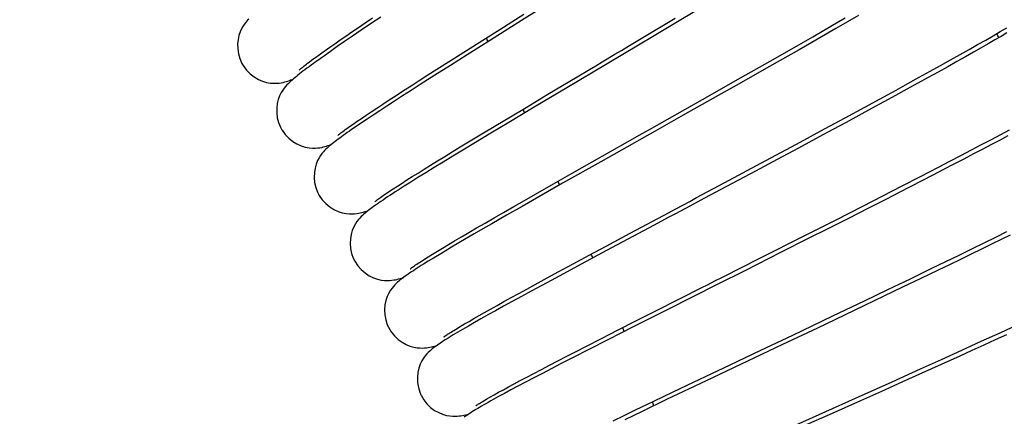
# Model space of a CAD drawing. Extents: x -559 to 3265, y -113 to 867.
# Tile 46 of 69: x 2943 to 2972, y 522 to 533. Entities that reach past the tile are written whole.
import ezdxf

# ---------------------------------------------------------------- set-up
doc = ezdxf.new("R2010")
doc.units = 0
doc.header["$LTSCALE"] = 2
doc.header["$MEASUREMENT"] = 0
doc.layers.get('0').update_dxf_attribs({"linetype": 'CONTINUOUS'})
doc.layers.get('DEFPOINTS').update_dxf_attribs({"linetype": 'CONTINUOUS'})
doc.layers.add('COSTRUZIONE', color=4, linetype='CONTINUOUS', lineweight=13)
doc.styles.add('ISO', font='tahoma.ttf')
doc.dimstyles.new('ISO-25', dxfattribs={"dimtxt": 20, "dimasz": 4, "dimexe": 1, "dimexo": 1.5, "dimgap": 1.5, "dimtad": 1, "dimdec": 0, "dimtxsty": 'ISO', "dimcen": 2.5, "dimclrd": 7, "dimclre": 7, "dimclrt": 7, "dimadec": 0, "dimazin": 0, "dimtfac": 1, "dimtdec": 0, "dimtmove": 0, "dimatfit": 3, "dimfxl": 1, "dimlwd": 13, "dimarcsym": 0})

# ---------------------------------------------------------------- blocks, each defined once
blk = doc.blocks.new('*D32')
at = {"layer": 'COSTRUZIONE', "color": 7, "lineweight": -2, "transparency": 16777216}
for p, q in [((2871.648, 599.245), (3041.657, 599.245)), ((2999.654, 73.672), (3041.657, 73.672))]:
    blk.add_line(p, q, dxfattribs=at)
at = {"layer": 'COSTRUZIONE', "color": 7, "lineweight": 13, "transparency": 16777216}
blk.add_line((3040.657, 77.672), (3040.657, 595.245), dxfattribs=at)
at = {"layer": 'COSTRUZIONE', "color": 7, "transparency": 16777216}
for points in [[(3039.99, 595.245), (3041.324, 595.245), (3040.657, 599.245)], [(3039.99, 77.672), (3041.324, 77.672), (3040.657, 73.672)]]:
    blk.add_solid(points, dxfattribs=at)
at = {"layer": 'DEFPOINTS', "color": 0, "transparency": 16777216}
for p in [(2870.148, 599.245), (3040.657, 599.245), (2998.154, 73.672)]:
    blk.add_point(p, dxfattribs=at)
at = {"layer": 'COSTRUZIONE', "color": 7, "transparency": 16777216, "insert": (3028.741, 336.459), "char_height": 20, "attachment_point": 5, "rotation": 90, "style": 'ISO'}
blk.add_mtext('525', dxfattribs=at)

msp = doc.modelspace()

# ---------------------------------------------------------------- linework, layer by layer
at = {"color": 7, "linetype": 'Continuous'}
for p, q in [((2963.23, 533.826), (2962.657, 533.484)), ((2953.407, 533.402), (2953.62, 533.546)), ((2953.861, 533.568), (2953.564, 533.368)), ((2957.991, 533.468), (2957.078, 532.893)), ((2957.349, 533.208), (2958.052, 533.651)), ((2961.499, 532.939), (2962.494, 533.535)), ((2962.657, 533.484), (2961.879, 533.02)), ((2967.107, 533.326), (2967.48, 533.541)), ((2967.871, 533.614), (2967.543, 533.425)), ((2953.016, 533.135), (2953.206, 533.264)), ((2953.29, 533.182), (2953.036, 533.009)), ((2953.206, 533.264), (2953.407, 533.402)), ((2953.564, 533.368), (2953.29, 533.182)), ((2956.85, 532.892), (2957.349, 533.208)), ((2966.523, 532.99), (2967.107, 533.326)), ((2967.204, 533.23), (2966.854, 533.029)), ((2967.543, 533.425), (2967.204, 533.23)), ((2971.817, 533.022), (2972.024, 533.143)), ((2972.024, 533.143), (2972.218, 533.257)), ((2952.514, 532.787), (2952.67, 532.896)), ((2952.802, 532.849), (2952.587, 532.7)), ((2952.67, 532.896), (2952.838, 533.012)), ((2953.036, 533.009), (2952.802, 532.849)), ((2952.838, 533.012), (2953.016, 533.135)), ((2956.376, 532.592), (2956.85, 532.892)), ((2957.078, 532.893), (2956.39, 532.459)), ((2965.911, 532.64), (2966.523, 532.99)), ((2966.854, 533.029), (2966.494, 532.823)), ((2971.359, 532.759), (2971.595, 532.894)), ((2971.595, 532.894), (2971.817, 533.022)), ((2971.866, 532.896), (2971.671, 532.783)), ((2972.048, 533.002), (2971.866, 532.896)), ((2972.217, 533.101), (2972.048, 533.002)), ((2952.389, 532.562), (2952.208, 532.435)), ((2952.234, 532.59), (2952.369, 532.685)), ((2952.369, 532.685), (2952.514, 532.787)), ((2952.587, 532.7), (2952.389, 532.562)), ((2955.928, 532.308), (2956.376, 532.592)), ((2965.278, 532.278), (2965.911, 532.64)), ((2966.123, 532.611), (2965.552, 532.286)), ((2966.494, 532.823), (2966.123, 532.611)), ((2970.845, 532.467), (2971.109, 532.616)), ((2971.109, 532.616), (2971.359, 532.759)), ((2971.462, 532.663), (2971.238, 532.536)), ((2971.671, 532.783), (2971.462, 532.663)), ((2951.758, 532.243), (2951.845, 532.309)), ((2951.845, 532.309), (2951.943, 532.381)), ((2951.943, 532.381), (2952.051, 532.459)), ((2955.508, 532.04), (2955.928, 532.308)), ((2956.39, 532.459), (2955.904, 532.151)), ((2964.407, 531.783), (2965.278, 532.278)), ((2965.552, 532.286), (2964.965, 531.952)), ((2970.275, 532.147), (2970.567, 532.311)), ((2970.567, 532.311), (2970.845, 532.467)), ((2971.001, 532.401), (2970.75, 532.26)), ((2971.238, 532.536), (2971.001, 532.401)), ((2955.243, 531.871), (2955.508, 532.04)), ((2955.904, 532.151), (2955.446, 531.86)), ((2969.969, 531.977), (2970.275, 532.147)), ((2970.485, 532.112), (2970.206, 531.956)), ((2970.75, 532.26), (2970.485, 532.112)), ((2954.752, 531.555), (2954.991, 531.709)), ((2954.991, 531.709), (2955.243, 531.871)), ((2955.446, 531.86), (2955.019, 531.588)), ((2958.763, 531.305), (2959.621, 531.818)), ((2963.295, 531.152), (2964.407, 531.783)), ((2964.965, 531.952), (2964.365, 531.612)), ((2969.317, 531.617), (2969.649, 531.8)), ((2969.913, 531.794), (2969.606, 531.624)), ((2969.649, 531.8), (2969.969, 531.977)), ((2970.206, 531.956), (2969.913, 531.794)), ((2954.311, 531.27), (2954.525, 531.409)), ((2954.752, 531.417), (2954.5, 531.255)), ((2954.525, 531.409), (2954.752, 531.555)), ((2955.019, 531.588), (2954.752, 531.417)), ((2959.32, 531.495), (2958.358, 530.921)), ((2964.365, 531.612), (2963.755, 531.266)), ((2968.613, 531.231), (2968.971, 531.427)), ((2969.286, 531.448), (2968.953, 531.266)), ((2968.971, 531.427), (2969.317, 531.617)), ((2969.606, 531.624), (2969.286, 531.448)), ((2953.921, 531.015), (2954.11, 531.139)), ((2954.11, 531.139), (2954.311, 531.27)), ((2954.5, 531.255), (2954.263, 531.101)), ((2958.12, 530.919), (2958.763, 531.305)), ((2963.755, 531.266), (2962.729, 530.687)), ((2968.054, 530.926), (2968.613, 531.231)), ((2968.953, 531.266), (2968.607, 531.077)), ((2953.582, 530.79), (2953.745, 530.899)), ((2953.745, 530.899), (2953.921, 531.015)), ((2954.04, 530.957), (2953.833, 530.821)), ((2954.263, 531.101), (2954.04, 530.957)), ((2958.358, 530.921), (2957.616, 530.477)), ((2957.664, 530.645), (2958.12, 530.919)), ((2967.472, 530.61), (2968.054, 530.926)), ((2968.25, 530.883), (2967.881, 530.683)), ((2968.607, 531.077), (2968.25, 530.883)), ((2953.166, 530.509), (2953.292, 530.595)), ((2953.292, 530.595), (2953.43, 530.689)), ((2953.461, 530.575), (2953.296, 530.464)), ((2953.43, 530.689), (2953.582, 530.79)), ((2953.64, 530.693), (2953.461, 530.575)), ((2953.833, 530.821), (2953.64, 530.693)), ((2957.231, 530.385), (2957.664, 530.645)), ((2966.872, 530.285), (2967.472, 530.61)), ((2967.881, 530.683), (2967.502, 530.477)), ((2953.144, 530.361), (2953.005, 530.266)), ((2953.052, 530.43), (2953.166, 530.509)), ((2953.296, 530.464), (2953.144, 530.361)), ((2956.822, 530.138), (2957.231, 530.385)), ((2957.616, 530.477), (2957.086, 530.159)), ((2966.049, 529.841), (2966.872, 530.285)), ((2967.114, 530.268), (2966.716, 530.054)), ((2967.502, 530.477), (2967.114, 530.268)), ((2972.035, 530.123), (2972.294, 530.261)), ((2956.436, 529.904), (2956.822, 530.138)), ((2957.086, 530.159), (2956.586, 529.857)), ((2966.716, 530.054), (2966.106, 529.725)), ((2971.476, 529.826), (2971.762, 529.977)), ((2971.762, 529.977), (2972.035, 530.123)), ((2972.249, 530.085), (2972.015, 529.96)), ((2955.959, 529.614), (2956.193, 529.756)), ((2956.193, 529.756), (2956.436, 529.904)), ((2956.586, 529.857), (2956.27, 529.666)), ((2960.063, 529.322), (2961.097, 529.907)), ((2965, 529.277), (2966.049, 529.841)), ((2966.106, 529.725), (2965.482, 529.39)), ((2971.178, 529.669), (2971.476, 529.826)), ((2971.51, 529.693), (2971.24, 529.551)), ((2971.769, 529.829), (2971.51, 529.693)), ((2972.015, 529.96), (2971.769, 529.829)), ((2955.525, 529.347), (2955.737, 529.478)), ((2955.971, 529.484), (2955.689, 529.312)), ((2955.737, 529.478), (2955.959, 529.614)), ((2956.27, 529.666), (2955.971, 529.484)), ((2965.482, 529.39), (2964.847, 529.051)), ((2970.544, 529.338), (2970.867, 529.506)), ((2970.958, 529.403), (2970.664, 529.25)), ((2970.867, 529.506), (2971.178, 529.669)), ((2971.24, 529.551), (2970.958, 529.403)), ((2954.954, 528.993), (2955.133, 529.105)), ((2955.133, 529.105), (2955.324, 529.223)), ((2955.425, 529.15), (2955.179, 528.999)), ((2955.324, 529.223), (2955.525, 529.347)), ((2955.689, 529.312), (2955.425, 529.15)), ((2960.315, 529.324), (2959.193, 528.69)), ((2959.477, 528.989), (2960.063, 529.322)), ((2963.948, 528.713), (2965, 529.277)), ((2969.687, 528.893), (2970.21, 529.164)), ((2970.21, 529.164), (2970.544, 529.338)), ((2970.664, 529.25), (2970.36, 529.092)), ((2954.63, 528.789), (2954.786, 528.888)), ((2954.95, 528.857), (2954.74, 528.725)), ((2954.786, 528.888), (2954.954, 528.993)), ((2955.179, 528.999), (2954.95, 528.857)), ((2958.922, 528.674), (2959.477, 528.989)), ((2964.847, 529.051), (2963.992, 528.593)), ((2969.142, 528.612), (2969.687, 528.893)), ((2970.045, 528.929), (2969.719, 528.761)), ((2970.36, 529.092), (2970.045, 528.929)), ((2954.119, 528.457), (2954.229, 528.53)), ((2954.229, 528.53), (2954.351, 528.61)), ((2954.351, 528.61), (2954.485, 528.696)), ((2954.546, 528.602), (2954.368, 528.489)), ((2954.485, 528.696), (2954.63, 528.789)), ((2954.74, 528.725), (2954.546, 528.602)), ((2958.4, 528.376), (2958.922, 528.674)), ((2959.193, 528.69), (2958.496, 528.294)), ((2968.576, 528.322), (2969.142, 528.612)), ((2969.384, 528.589), (2969.039, 528.412)), ((2969.719, 528.761), (2969.384, 528.589)), ((2954.019, 528.391), (2954.119, 528.457)), ((2958.496, 528.294), (2958.006, 528.015)), ((2958.071, 528.188), (2958.4, 528.376)), ((2967.993, 528.023), (2968.576, 528.322)), ((2968.684, 528.23), (2968.136, 527.951)), ((2969.039, 528.412), (2968.684, 528.23)), ((2957.462, 527.838), (2957.758, 528.009)), ((2958.006, 528.015), (2957.546, 527.752)), ((2957.758, 528.009), (2958.071, 528.188)), ((2967.191, 527.614), (2967.993, 528.023)), ((2968.136, 527.951), (2967.571, 527.663)), ((2956.919, 527.525), (2957.182, 527.677)), ((2957.546, 527.752), (2957.119, 527.506)), ((2957.182, 527.677), (2957.462, 527.838)), ((2967.571, 527.663), (2966.989, 527.368)), ((2956.441, 527.246), (2956.672, 527.381)), ((2956.672, 527.381), (2956.919, 527.525)), ((2957.119, 527.506), (2956.853, 527.352)), ((2961.873, 527.462), (2960.479, 526.717)), ((2966.161, 527.091), (2967.191, 527.614)), ((2966.989, 527.368), (2966.395, 527.067)), ((2956.027, 527.002), (2956.226, 527.12)), ((2956.226, 527.12), (2956.441, 527.246)), ((2956.602, 527.207), (2956.366, 527.069)), ((2956.853, 527.352), (2956.602, 527.207)), ((2960.472, 526.85), (2961.177, 527.229)), ((2965.114, 526.561), (2966.161, 527.091)), ((2971.549, 526.944), (2971.891, 527.112)), ((2971.891, 527.112), (2972.218, 527.274)), ((2972.317, 527.174), (2972.045, 527.04)), ((2955.52, 526.698), (2955.674, 526.791)), ((2955.674, 526.791), (2955.843, 526.893)), ((2955.939, 526.818), (2955.747, 526.704)), ((2955.843, 526.893), (2956.027, 527.002)), ((2956.145, 526.94), (2955.939, 526.818)), ((2956.366, 527.069), (2956.145, 526.94)), ((2959.975, 526.583), (2960.472, 526.85)), ((2966.395, 527.067), (2965.584, 526.657)), ((2971.19, 526.768), (2971.549, 526.944)), ((2971.762, 526.901), (2971.47, 526.758)), ((2972.045, 527.04), (2971.762, 526.901)), ((2955.142, 526.463), (2955.255, 526.534)), ((2955.255, 526.534), (2955.381, 526.612)), ((2955.381, 526.612), (2955.52, 526.698)), ((2955.569, 526.597), (2955.405, 526.497)), ((2955.747, 526.704), (2955.569, 526.597)), ((2959.506, 526.33), (2959.975, 526.583)), ((2960.479, 526.717), (2959.738, 526.319)), ((2965.584, 526.657), (2964.553, 526.137)), ((2970.426, 526.395), (2970.816, 526.585)), ((2970.816, 526.585), (2971.19, 526.768)), ((2971.168, 526.61), (2970.857, 526.458)), ((2971.47, 526.758), (2971.168, 526.61)), ((2955.043, 526.4), (2955.142, 526.463)), ((2955.253, 526.404), (2955.114, 526.318)), ((2955.405, 526.497), (2955.253, 526.404)), ((2959.065, 526.091), (2959.506, 526.33)), ((2959.738, 526.319), (2959.216, 526.038)), ((2970.021, 526.199), (2970.426, 526.395)), ((2970.536, 526.303), (2970.206, 526.143)), ((2970.857, 526.458), (2970.536, 526.303)), ((2958.651, 525.867), (2959.065, 526.091)), ((2959.216, 526.038), (2958.726, 525.773)), ((2969.387, 525.892), (2970.021, 526.199)), ((2970.206, 526.143), (2969.693, 525.895)), ((2958.143, 525.589), (2958.391, 525.725)), ((2958.726, 525.773), (2958.269, 525.525)), ((2958.391, 525.725), (2958.651, 525.867)), ((2969.161, 525.639), (2968.611, 525.376)), ((2968.726, 525.574), (2969.387, 525.892)), ((2969.693, 525.895), (2969.161, 525.639)), ((2957.683, 525.336), (2957.907, 525.46)), ((2957.983, 525.369), (2957.714, 525.222)), ((2957.907, 525.46), (2958.143, 525.589)), ((2958.269, 525.525), (2957.983, 525.369)), ((2968.044, 525.247), (2968.726, 525.574)), ((2968.611, 525.376), (2968.044, 525.104)), ((2957.082, 525.003), (2957.271, 525.108)), ((2957.461, 525.082), (2957.224, 524.951)), ((2957.271, 525.108), (2957.471, 525.219)), ((2957.714, 525.222), (2957.461, 525.082)), ((2957.471, 525.219), (2957.683, 525.336)), ((2961.89, 524.93), (2962.656, 525.318)), ((2967.113, 524.801), (2968.044, 525.247)), ((2968.044, 525.104), (2967.46, 524.826)), ((2956.589, 524.723), (2956.742, 524.81)), ((2956.742, 524.81), (2956.906, 524.903)), ((2957.003, 524.827), (2956.797, 524.712)), ((2956.906, 524.903), (2957.082, 525.003)), ((2957.224, 524.951), (2957.003, 524.827)), ((2962.278, 524.99), (2961.279, 524.485)), ((2961.343, 524.653), (2961.89, 524.93)), ((2965.937, 524.24), (2967.113, 524.801)), ((2967.46, 524.826), (2966.662, 524.445)), ((2956.097, 524.433), (2956.203, 524.497)), ((2956.203, 524.497), (2956.32, 524.566)), ((2956.32, 524.566), (2956.449, 524.641)), ((2956.606, 524.603), (2956.43, 524.503)), ((2956.449, 524.641), (2956.589, 524.723)), ((2956.797, 524.712), (2956.606, 524.603)), ((2961.279, 524.485), (2960.519, 524.1)), ((2960.824, 524.389), (2961.343, 524.653)), ((2956.003, 524.376), (2956.097, 524.433)), ((2960.335, 524.139), (2960.824, 524.389)), ((2966.662, 524.445), (2965.639, 523.959)), ((2971.466, 524.055), (2972.017, 524.307)), ((2972.202, 524.247), (2971.875, 524.097)), ((2972.017, 524.307), (2972.37, 524.47)), ((2959.587, 523.756), (2959.876, 523.905)), ((2959.876, 523.905), (2960.335, 524.139)), ((2960.519, 524.1), (2959.983, 523.827)), ((2970.893, 523.793), (2971.466, 524.055)), ((2971.538, 523.943), (2971.192, 523.786)), ((2971.875, 524.097), (2971.538, 523.943)), ((2959.051, 523.48), (2959.312, 523.615)), ((2959.312, 523.615), (2959.587, 523.756)), ((2959.983, 523.827), (2959.482, 523.57)), ((2970.837, 523.624), (2970.288, 523.375)), ((2970.299, 523.524), (2970.893, 523.793)), ((2971.192, 523.786), (2970.837, 523.624)), ((2958.57, 523.23), (2958.804, 523.351)), ((2958.804, 523.351), (2959.051, 523.48)), ((2959.17, 523.41), (2958.876, 523.258)), ((2959.482, 523.57), (2959.17, 523.41)), ((2963.032, 522.855), (2964.103, 523.366)), ((2964.103, 523.366), (2964.551, 523.579)), ((2969.688, 523.247), (2970.299, 523.524)), ((2970.288, 523.375), (2969.72, 523.119)), ((2958.145, 523.006), (2958.351, 523.114)), ((2958.601, 523.115), (2958.344, 522.981)), ((2958.351, 523.114), (2958.57, 523.23)), ((2958.876, 523.258), (2958.601, 523.115)), ((2968.851, 522.869), (2969.688, 523.247)), ((2969.72, 523.119), (2969.136, 522.856)), ((2957.608, 522.719), (2957.773, 522.808)), ((2957.773, 522.808), (2957.952, 522.904)), ((2958.106, 522.856), (2957.884, 522.739)), ((2957.952, 522.904), (2958.145, 523.006)), ((2958.344, 522.981), (2958.106, 522.856)), ((2963.396, 522.894), (2962.242, 522.344)), ((2962.431, 522.568), (2963.032, 522.855)), ((2967.778, 522.386), (2968.851, 522.869)), ((2969.136, 522.856), (2968.537, 522.587)), ((2957.076, 522.424), (2957.189, 522.488)), ((2957.189, 522.488), (2957.316, 522.559)), ((2957.316, 522.559), (2957.455, 522.636)), ((2957.49, 522.528), (2957.317, 522.433)), ((2957.455, 522.636), (2957.608, 522.719)), ((2957.679, 522.63), (2957.49, 522.528)), ((2957.884, 522.739), (2957.679, 522.63)), ((2961.863, 522.296), (2962.431, 522.568)), ((2968.537, 522.587), (2967.925, 522.313)), ((2956.975, 522.366), (2957.076, 522.424)), ((2957.317, 522.433), (2957.157, 522.345)), ((2961.331, 522.04), (2961.863, 522.296)), ((2962.242, 522.344), (2961.521, 521.999)), ((2966.91, 521.997), (2967.778, 522.386)), ((2967.925, 522.313), (2967.092, 521.94)), ((2960.996, 521.879), (2961.331, 522.04)), ((2961.521, 521.999), (2961.012, 521.755)), ((2960.677, 521.725), (2960.996, 521.879))]:
    msp.add_line(p, q, dxfattribs=at)
for points in [[(2960.728, 535.187), (2959.932, 534.687), (2959.734, 534.562), (2959.536, 534.438), (2959.339, 534.315), (2959.143, 534.191), (2958.948, 534.069), (2957.991, 533.468)], [(2949.991, 533.507), (2949.959, 533.473), (2949.927, 533.437), (2949.892, 533.394), (2949.856, 533.346), (2949.818, 533.289), (2949.779, 533.22), (2949.739, 533.132), (2949.703, 533.028), (2949.677, 532.91), (2949.664, 532.779), (2949.667, 532.637), (2949.688, 532.492), (2949.728, 532.349), (2949.788, 532.21), (2949.825, 532.145)], [(2961.879, 533.02), (2960.499, 532.198), (2959.32, 531.495)], [(2960.725, 532.477), (2960.916, 532.591), (2961.109, 532.706), (2961.499, 532.939)], [(2952.051, 532.459), (2952.17, 532.545), (2952.234, 532.59)], [(2952.208, 532.435), (2952.124, 532.375), (2952.044, 532.318), (2951.967, 532.263), (2951.894, 532.21), (2951.824, 532.16), (2951.759, 532.111), (2951.696, 532.065), (2951.637, 532.021), (2951.581, 531.978), (2951.528, 531.938), (2951.478, 531.899), (2951.43, 531.861), (2951.386, 531.825), (2951.343, 531.79), (2951.302, 531.756), (2951.262, 531.721), (2951.223, 531.687), (2951.185, 531.651), (2951.147, 531.614), (2951.109, 531.575), (2951.069, 531.53), (2951.029, 531.48), (2950.987, 531.423), (2950.943, 531.351), (2950.897, 531.26), (2950.856, 531.15), (2950.827, 531.029), (2950.81, 530.897), (2950.81, 530.755), (2950.828, 530.611), (2950.864, 530.471), (2950.919, 530.334), (2950.957, 530.264)], [(2959.621, 531.818), (2959.98, 532.032), (2960.163, 532.142), (2960.348, 532.252), (2960.725, 532.477)], [(2949.825, 532.145), (2949.923, 532.012), (2950.029, 531.905), (2950.146, 531.814), (2950.272, 531.74), (2950.396, 531.687), (2950.516, 531.651), (2950.629, 531.631), (2950.729, 531.624), (2950.813, 531.625), (2950.883, 531.632), (2950.946, 531.642), (2951.002, 531.653), (2951.05, 531.666), (2951.096, 531.678), (2951.14, 531.692), (2951.182, 531.706), (2951.224, 531.722), (2951.267, 531.738), (2951.293, 531.748)], [(2951.476, 532.018), (2951.474, 532.016), (2951.472, 532.014), (2951.474, 532.016), (2951.48, 532.021), (2951.489, 532.03), (2951.502, 532.041), (2951.519, 532.055), (2951.538, 532.072), (2951.561, 532.09), (2951.587, 532.111), (2951.615, 532.134), (2951.647, 532.158), (2951.681, 532.185), (2951.718, 532.213), (2951.758, 532.243)], [(2961.097, 529.907), (2961.526, 530.15), (2961.743, 530.273), (2963.295, 531.152)], [(2962.729, 530.687), (2961.91, 530.224), (2961.504, 529.995)], [(2950.957, 530.264), (2950.967, 530.248), (2951.057, 530.122), (2951.162, 530.013), (2951.28, 529.919), (2951.405, 529.844), (2951.529, 529.788), (2951.647, 529.751), (2951.759, 529.73), (2951.859, 529.721), (2951.941, 529.722), (2952.011, 529.727), (2952.073, 529.736), (2952.129, 529.746), (2952.177, 529.757), (2952.224, 529.77), (2952.268, 529.783), (2952.311, 529.796), (2952.355, 529.81), (2952.399, 529.826), (2952.415, 529.832)], [(2953.005, 530.266), (2952.94, 530.221), (2952.879, 530.177), (2952.819, 530.135), (2952.763, 530.095), (2952.71, 530.057), (2952.659, 530.019), (2952.61, 529.984), (2952.564, 529.949), (2952.52, 529.915), (2952.478, 529.882), (2952.437, 529.85), (2952.398, 529.818), (2952.361, 529.787), (2952.324, 529.755), (2952.288, 529.722), (2952.252, 529.688), (2952.216, 529.651), (2952.178, 529.61), (2952.138, 529.562), (2952.097, 529.507), (2952.053, 529.44), (2952.009, 529.356), (2951.968, 529.255), (2951.936, 529.139), (2951.915, 529.009), (2951.909, 528.865), (2951.923, 528.718), (2951.955, 528.571), (2952.009, 528.427), (2952.045, 528.357)], [(2952.603, 530.097), (2952.602, 530.096), (2952.599, 530.093), (2952.602, 530.096), (2952.608, 530.101), (2952.618, 530.11), (2952.632, 530.121), (2952.649, 530.135), (2952.67, 530.152), (2952.694, 530.171), (2952.721, 530.191), (2952.752, 530.214), (2952.785, 530.239), (2952.822, 530.266), (2952.862, 530.295), (2952.905, 530.326)], [(2952.905, 530.326), (2953, 530.394), (2953.052, 530.43)], [(2961.504, 529.995), (2961.302, 529.881), (2960.315, 529.324)], [(2961.177, 527.229), (2962.317, 527.839), (2962.515, 527.945), (2962.715, 528.053), (2962.917, 528.161), (2963.121, 528.27), (2963.948, 528.713)], [(2963.992, 528.593), (2963.349, 528.25), (2963.135, 528.136), (2962.922, 528.022)], [(2952.045, 528.357), (2952.057, 528.336), (2952.145, 528.208), (2952.249, 528.096), (2952.366, 528), (2952.49, 527.922), (2952.614, 527.864), (2952.732, 527.826), (2952.843, 527.802), (2952.941, 527.792), (2953.024, 527.792), (2953.093, 527.796), (2953.155, 527.804), (2953.211, 527.813), (2953.26, 527.823), (2953.307, 527.835), (2953.352, 527.847), (2953.396, 527.86), (2953.44, 527.873), (2953.485, 527.888), (2953.492, 527.89)], [(2954.368, 528.489), (2954.285, 528.436), (2954.206, 528.385), (2954.131, 528.336), (2954.06, 528.289), (2953.992, 528.244), (2953.927, 528.2), (2953.866, 528.159), (2953.807, 528.119), (2953.752, 528.081), (2953.7, 528.044), (2953.651, 528.009), (2953.604, 527.975), (2953.559, 527.942), (2953.517, 527.91), (2953.476, 527.878), (2953.437, 527.847), (2953.4, 527.816), (2953.362, 527.783), (2953.325, 527.749), (2953.287, 527.713), (2953.247, 527.671), (2953.206, 527.624), (2953.163, 527.569), (2953.117, 527.5), (2953.07, 527.414), (2953.027, 527.31), (2952.993, 527.192), (2952.971, 527.062), (2952.964, 526.92), (2952.976, 526.776), (2953.006, 526.632), (2953.056, 526.491), (2953.087, 526.425)], [(2953.686, 528.151), (2953.685, 528.15), (2953.683, 528.148), (2953.687, 528.151), (2953.695, 528.158), (2953.707, 528.168), (2953.723, 528.181), (2953.743, 528.196), (2953.767, 528.213), (2953.794, 528.233), (2953.824, 528.255), (2953.857, 528.278), (2953.893, 528.304), (2953.932, 528.331), (2953.974, 528.36), (2954.019, 528.391)], [(2962.922, 528.022), (2962.499, 527.796), (2962.289, 527.684), (2961.873, 527.462)], [(2962.656, 525.318), (2963.253, 525.62), (2963.455, 525.722), (2963.659, 525.825), (2963.864, 525.929), (2964.071, 526.033), (2964.278, 526.138), (2965.114, 526.561)], [(2953.087, 526.425), (2953.099, 526.403), (2953.185, 526.273), (2953.287, 526.158), (2953.401, 526.06), (2953.524, 525.979), (2953.646, 525.918), (2953.763, 525.877), (2953.873, 525.851), (2953.972, 525.839), (2954.054, 525.837), (2954.123, 525.839), (2954.186, 525.846), (2954.241, 525.854), (2954.29, 525.863), (2954.337, 525.873), (2954.383, 525.884), (2954.427, 525.896), (2954.471, 525.909), (2954.517, 525.922), (2954.523, 525.924)], [(2955.114, 526.318), (2955.049, 526.277), (2954.987, 526.237), (2954.927, 526.199), (2954.87, 526.163), (2954.816, 526.127), (2954.765, 526.093), (2954.716, 526.06), (2954.669, 526.028), (2954.624, 525.997), (2954.581, 525.966), (2954.54, 525.937), (2954.5, 525.907), (2954.462, 525.878), (2954.425, 525.849), (2954.388, 525.818), (2954.352, 525.787), (2954.315, 525.753), (2954.276, 525.714), (2954.234, 525.668), (2954.191, 525.616), (2954.145, 525.551), (2954.096, 525.469), (2954.05, 525.37), (2954.012, 525.256), (2953.985, 525.127), (2953.973, 524.983), (2953.979, 524.836), (2954.005, 524.688), (2954.052, 524.541), (2954.084, 524.469)], [(2954.724, 526.181), (2954.723, 526.179), (2954.72, 526.177), (2954.723, 526.18), (2954.73, 526.185), (2954.741, 526.194), (2954.756, 526.205), (2954.774, 526.218), (2954.796, 526.234), (2954.822, 526.252), (2954.85, 526.272), (2954.882, 526.294), (2954.918, 526.318), (2954.956, 526.343), (2954.998, 526.371), (2955.043, 526.4)], [(2964.553, 526.137), (2963.722, 525.718), (2962.278, 524.99)], [(2956.43, 524.503), (2956.348, 524.455), (2956.193, 524.364)], [(2954.084, 524.469), (2954.167, 524.33), (2954.261, 524.214), (2954.369, 524.113), (2954.485, 524.028), (2954.603, 523.962), (2954.718, 523.915), (2954.828, 523.883), (2954.928, 523.865), (2955.011, 523.859), (2955.082, 523.858), (2955.146, 523.862), (2955.203, 523.868), (2955.253, 523.875), (2955.3, 523.883), (2955.345, 523.893), (2955.389, 523.903), (2955.432, 523.914), (2955.477, 523.926), (2955.508, 523.935)], [(2956.193, 524.364), (2956.121, 524.322), (2956.052, 524.281), (2955.986, 524.241), (2955.923, 524.203), (2955.864, 524.167), (2955.807, 524.131), (2955.753, 524.098), (2955.702, 524.065), (2955.654, 524.034), (2955.608, 524.003), (2955.564, 523.974), (2955.523, 523.945), (2955.483, 523.917), (2955.445, 523.889), (2955.408, 523.861), (2955.371, 523.831), (2955.333, 523.8), (2955.295, 523.767), (2955.254, 523.728), (2955.211, 523.683), (2955.166, 523.63), (2955.117, 523.565), (2955.066, 523.481), (2955.017, 523.38), (2954.978, 523.265), (2954.949, 523.136), (2954.935, 522.994), (2954.94, 522.848), (2954.963, 522.703), (2955.006, 522.559), (2955.035, 522.489)], [(2955.714, 524.186), (2955.713, 524.184), (2955.711, 524.183), (2955.715, 524.186), (2955.723, 524.192), (2955.735, 524.201), (2955.751, 524.212), (2955.771, 524.226), (2955.794, 524.242), (2955.821, 524.26), (2955.852, 524.28), (2955.885, 524.301), (2955.921, 524.325), (2955.961, 524.349), (2956.003, 524.376)], [(2964.551, 523.579), (2965.007, 523.797), (2965.937, 524.24)], [(2965.639, 523.959), (2965.021, 523.665), (2964.815, 523.568), (2964.61, 523.47), (2964.405, 523.373), (2963.396, 522.894)], [(2955.035, 522.489), (2955.043, 522.473), (2955.121, 522.339), (2955.216, 522.22), (2955.323, 522.116), (2955.441, 522.029), (2955.559, 521.962), (2955.674, 521.914), (2955.784, 521.882), (2955.882, 521.864), (2955.965, 521.857), (2956.036, 521.856), (2956.1, 521.859), (2956.156, 521.864), (2956.206, 521.871), (2956.254, 521.879), (2956.301, 521.888), (2956.346, 521.898), (2956.391, 521.908), (2956.437, 521.92), (2956.446, 521.923)], [(2957.157, 522.345), (2957.083, 522.304), (2957.012, 522.264), (2956.944, 522.225), (2956.88, 522.188), (2956.819, 522.153), (2956.76, 522.118), (2956.705, 522.085), (2956.652, 522.054), (2956.602, 522.023), (2956.555, 521.993), (2956.51, 521.965), (2956.468, 521.937), (2956.426, 521.909), (2956.387, 521.882), (2956.349, 521.854), (2956.31, 521.825)], [(2956.66, 522.17), (2956.658, 522.169), (2956.655, 522.166), (2956.658, 522.168), (2956.664, 522.173), (2956.674, 522.18), (2956.689, 522.19), (2956.707, 522.202), (2956.728, 522.216), (2956.753, 522.232), (2956.782, 522.25), (2956.814, 522.27), (2956.849, 522.291), (2956.888, 522.314), (2956.93, 522.339), (2956.975, 522.366)], [(2967.092, 521.94), (2966.246, 521.562), (2966.033, 521.467), (2965.819, 521.372), (2965.605, 521.276), (2965.392, 521.181), (2965.178, 521.085), (2963.277, 520.235)], [(2964.359, 520.854), (2965.401, 521.321), (2965.614, 521.416), (2965.828, 521.512), (2966.043, 521.608), (2966.91, 521.997)]]:
    msp.add_lwpolyline(points, dxfattribs=at)
for radius, start, end in [(98.25, 27.86823, 27.93901), (111.75, 24.32794, 24.39696), (98.25, 26.49621, 26.56668), (98.25, 25.12537, 25.19592), (98.25, 23.75544, 23.82577), (98.25, 22.38712, 22.45727), (98.25, 21.01915, 21.08935)]:
    msp.add_arc((2870.154, 486.922), radius, start, end, dxfattribs=at)

# ---------------------------------------------------------------- dimensions: what is measured, and where the dimension line sits
at = {"layer": 'COSTRUZIONE', "color": 7}
dim = msp.add_linear_dim(base=(3040.657, 599.245), p1=(2998.154, 73.672), p2=(2870.148, 599.245), angle=90, text='525', dimstyle='ISO-25', dxfattribs=at)
dim.commit()
dim.dimension.update_dxf_attribs({"geometry": '*D32', "text_midpoint": (3028.741, 336.459)})

doc.saveas('drawing.dxf')
